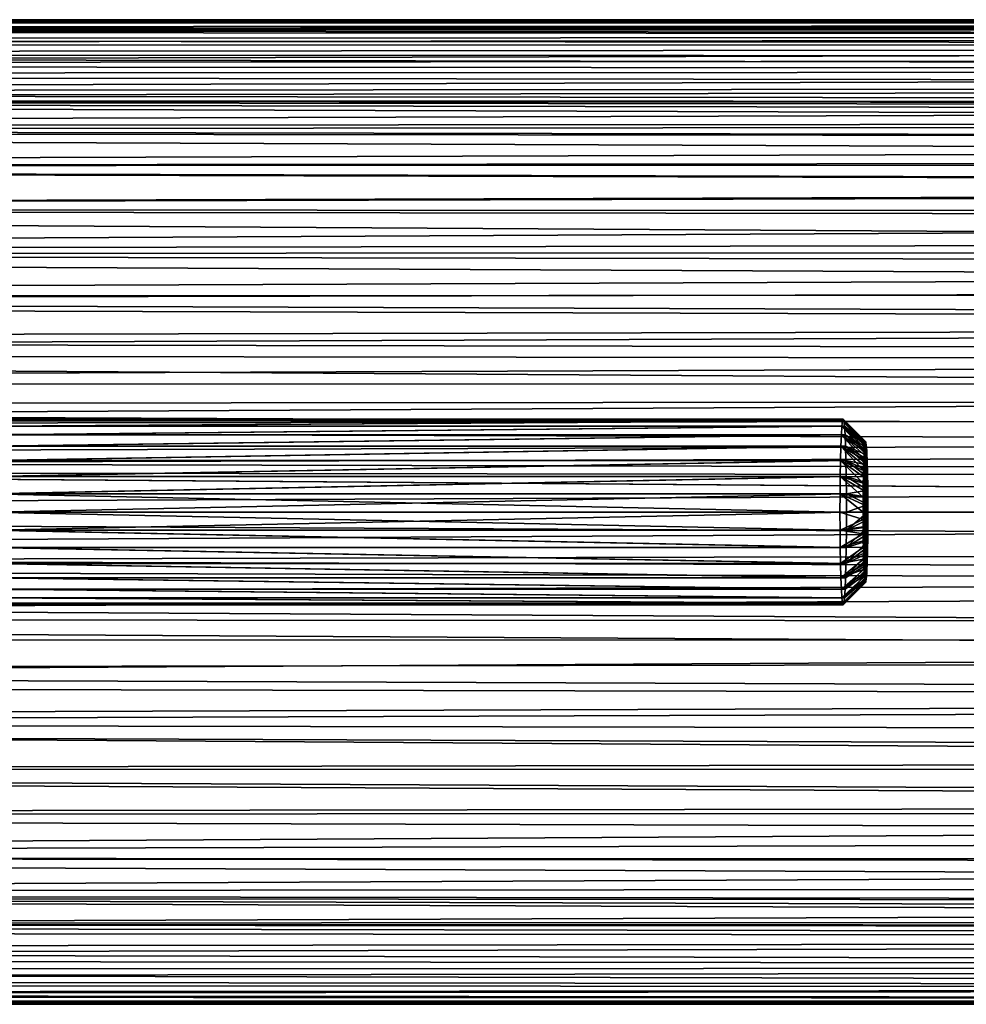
# Model space of a CAD drawing. Header units: metres. Extents: x -28 to 237, y -27 to 27.
# Tile 48 of 51: x 96 to 121, y -13 to 13. Entities that reach past the tile are written whole.
import ezdxf

# ---------------------------------------------------------------- set-up
doc = ezdxf.new("R2010")
doc.units = ezdxf.units.M
doc.layers.add('solid_10151043_XXX', color=7, linetype='CONTINUOUS')

msp = doc.modelspace()

# ---------------------------------------------------------------- linework, layer by layer
at = {"layer": 'solid_10151043_XXX'}
for points in [[(232.930847, 13.25, 227.454529), (16.932039, 13.249757, 148.922806), (232.634628, 13.221666, 228.268356)], [(233.227051, 13.221666, 226.640701), (16.932039, 13.249757, 148.922806), (232.930847, 13.25, 227.454529)], [(233.227051, 13.221666, 226.640701), (16.973486, 13.19662, 147.588165), (16.932039, 13.249757, 148.922806)], [(232.634628, 13.221666, 228.268356), (16.932039, 13.249757, 148.922806), (16.988558, 13.177211, 150.334564)], [(233.522446, 13.136611, 225.829117), (16.973486, 13.19662, 147.588165), (233.227051, 13.221666, 226.640701)], [(233.522446, 13.136611, 225.829117), (17.105206, 13.025434, 146.315292), (16.973486, 13.19662, 147.588165)], [(232.634628, 13.221666, 228.268356), (16.988558, 13.177211, 150.334564), (232.339233, 13.136611, 229.079941)], [(232.339233, 13.136611, 229.079941), (16.988558, 13.177211, 150.334564), (17.152519, 12.963065, 151.836151)], [(233.815109, 12.995305, 225.025009), (17.105206, 13.025434, 146.315292), (233.522446, 13.136611, 225.829117)], [(234.103561, 12.798667, 224.232513), (17.321274, 12.736698, 145.092422), (17.105206, 13.025434, 146.315292)], [(234.103561, 12.798667, 224.232513), (17.105206, 13.025434, 146.315292), (233.815109, 12.995305, 225.025009)], [(232.339233, 13.136611, 229.079941), (17.152519, 12.963065, 151.836151), (232.04657, 12.995305, 229.884064)], [(232.04657, 12.995305, 229.884064), (17.152519, 12.963065, 151.836151), (231.758118, 12.798667, 230.676544)], [(231.758118, 12.798667, 230.676544), (17.152519, 12.963065, 151.836151), (17.432022, 12.584697, 153.431046)], [(234.387482, 12.546865, 223.452423), (17.321274, 12.736698, 145.092422), (234.103561, 12.798667, 224.232513)], [(234.387482, 12.546865, 223.452423), (17.616762, 12.324758, 143.909958), (17.321274, 12.736698, 145.092422)], [(231.758118, 12.798667, 230.676544), (17.432022, 12.584697, 153.431046), (231.474197, 12.546865, 231.456635)], [(231.474197, 12.546865, 231.456635), (17.432022, 12.584697, 153.431046), (17.822699, 12.025034, 155.082977)], [(234.665253, 12.241179, 222.689255), (17.616762, 12.324758, 143.909958), (234.387482, 12.546865, 223.452423)], [(231.474197, 12.546865, 231.456635), (17.822699, 12.025034, 155.082977), (231.196426, 12.241179, 232.219803)], [(234.93512, 11.883665, 221.947815), (17.985971, 11.779424, 142.764664), (17.616762, 12.324758, 143.909958)], [(234.93512, 11.883665, 221.947815), (17.616762, 12.324758, 143.909958), (234.665253, 12.241179, 222.689255)], [(231.196426, 12.241179, 232.219803), (17.822699, 12.025034, 155.082977), (230.926559, 11.883665, 232.961243)], [(230.926559, 11.883665, 232.961243), (17.822699, 12.025034, 155.082977), (18.303705, 11.279377, 156.735397)], [(235.196579, 11.475069, 221.229446), (17.985971, 11.779424, 142.764664), (234.93512, 11.883665, 221.947815)], [(235.196579, 11.475069, 221.229446), (18.418537, 11.090873, 141.663742), (17.985971, 11.779424, 142.764664)], [(230.926559, 11.883665, 232.961243), (18.303705, 11.279377, 156.735397), (230.6651, 11.475069, 233.679611)], [(230.6651, 11.475069, 233.679611), (18.303705, 11.279377, 156.735397), (230.413025, 11.016768, 234.372177)], [(235.448654, 11.016768, 220.53688), (18.418537, 11.090873, 141.663742), (235.196579, 11.475069, 221.229446)], [(230.413025, 11.016768, 234.372177), (18.303705, 11.279377, 156.735397), (18.84193, 10.355272, 158.329163)], [(216.477203, 10.43434, 212.775604), (18.897388, 10.253716, 140.622284), (18.418537, 11.090873, 141.663742)], [(219.482224, 11.000029, 214.698975), (18.418537, 11.090873, 141.663742), (235.448654, 11.016768, 220.53688)], [(217.250244, 10.705436, 213.438766), (216.477203, 10.43434, 212.775604), (18.418537, 11.090873, 141.663742)], [(217.996277, 10.875944, 213.964981), (217.250244, 10.705436, 213.438766), (18.418537, 11.090873, 141.663742)], [(218.734833, 10.969993, 214.379562), (217.996277, 10.875944, 213.964981), (18.418537, 11.090873, 141.663742)], [(219.482224, 11.000029, 214.698975), (218.734833, 10.969993, 214.379562), (18.418537, 11.090873, 141.663742)], [(230.413025, 11.016768, 234.372177), (18.84193, 10.355272, 158.329163), (230.171967, 10.51169, 235.03447)], [(230.171967, 10.51169, 235.03447), (18.84193, 10.355272, 158.329163), (229.942993, 9.962275, 235.663574)], [(229.942993, 9.962275, 235.663574), (18.84193, 10.355272, 158.329163), (19.38554, 9.297894, 159.776215)], [(216.477203, 10.43434, 212.775604), (215.673737, 10.030407, 211.960266), (18.897388, 10.253716, 140.622284)], [(214.865646, 9.468968, 211.016235), (19.398125, 9.271611, 139.661774), (18.897388, 10.253716, 140.622284)], [(215.673737, 10.030407, 211.960266), (214.865646, 9.468968, 211.016235), (18.897388, 10.253716, 140.622284)], [(229.942993, 9.962275, 235.663574), (19.38554, 9.297894, 159.776215), (229.726395, 9.369164, 236.258667)], [(229.726395, 9.369164, 236.258667), (19.38554, 9.297894, 159.776215), (229.523544, 8.735879, 236.81601)], [(229.523544, 8.735879, 236.81601), (19.38554, 9.297894, 159.776215), (19.890285, 8.162506, 161.021103)], [(214.865646, 9.468968, 211.016235), (214.095169, 8.75022, 210.010681), (19.398125, 9.271611, 139.661774)], [(214.095169, 8.75022, 210.010681), (19.891666, 8.159142, 138.804764), (19.398125, 9.271611, 139.661774)], [(214.095169, 8.75022, 210.010681), (213.412323, 7.915062, 209.042297), (19.891666, 8.159142, 138.804764)], [(229.523544, 8.735879, 236.81601), (19.890285, 8.162506, 161.021103), (229.335632, 8.066404, 237.332291)], [(229.335632, 8.066404, 237.332291), (19.890285, 8.162506, 161.021103), (20.332844, 6.987525, 162.055405)], [(212.830795, 7.001031, 208.167404), (20.349266, 6.939554, 138.069382), (19.891666, 8.159142, 138.804764)], [(213.412323, 7.915062, 209.042297), (212.830795, 7.001031, 208.167404), (19.891666, 8.159142, 138.804764)], [(229.335632, 8.066404, 237.332291), (20.332844, 6.987525, 162.055405), (229.162888, 7.361611, 237.806915)], [(229.162888, 7.361611, 237.806915), (20.332844, 6.987525, 162.055405), (229.006134, 6.624598, 238.237564)], [(229.006134, 6.624598, 238.237564), (20.332844, 6.987525, 162.055405), (20.702419, 5.80171, 162.886566)], [(212.830795, 7.001031, 208.167404), (212.349258, 6.036956, 207.411667), (20.349266, 6.939554, 138.069382)], [(212.349258, 6.036956, 207.411667), (20.747801, 5.637265, 137.465668), (20.349266, 6.939554, 138.069382)], [(229.006134, 6.624598, 238.237564), (20.702419, 5.80171, 162.886566), (228.866394, 5.86012, 238.621521)], [(228.866394, 5.86012, 238.621521), (20.702419, 5.80171, 162.886566), (228.74411, 5.071098, 238.957474)], [(212.349258, 6.036956, 207.411667), (211.961868, 5.047096, 206.78511), (20.747801, 5.637265, 137.465668)], [(228.74411, 5.071098, 238.957474), (20.702419, 5.80171, 162.886566), (20.997633, 4.620539, 163.532425)], [(211.961868, 5.047096, 206.78511), (21.070959, 4.273724, 136.997101), (20.747801, 5.637265, 137.465668)], [(228.74411, 5.071098, 238.957474), (20.997633, 4.620539, 163.532425), (228.639557, 4.25895, 239.244736)], [(211.961868, 5.047096, 206.78511), (211.658951, 4.044384, 206.28476), (21.070959, 4.273724, 136.997101)], [(228.639557, 4.25895, 239.244736), (20.997633, 4.620539, 163.532425), (21.221296, 3.450589, 164.01236)], [(211.432358, 3.037124, 205.904785), (21.307911, 2.867566, 136.66391), (21.070959, 4.273724, 136.997101)], [(211.658951, 4.044384, 206.28476), (211.432358, 3.037124, 205.904785), (21.070959, 4.273724, 136.997101)], [(228.639557, 4.25895, 239.244736), (21.221296, 3.450589, 164.01236), (228.553436, 3.428793, 239.481339)], [(228.553436, 3.428793, 239.481339), (21.221296, 3.450589, 164.01236), (21.377474, 2.292068, 164.343201)], [(228.553436, 3.428793, 239.481339), (21.377474, 2.292068, 164.343201), (228.486191, 2.58545, 239.666122)], [(211.432358, 3.037124, 205.904785), (211.275162, 2.029353, 205.638519), (21.307911, 2.867566, 136.66391)], [(211.275162, 2.029353, 205.638519), (21.45179, 1.438999, 136.4655), (21.307911, 2.867566, 136.66391)], [(228.486191, 2.58545, 239.666122), (21.377474, 2.292068, 164.343201), (228.437851, 1.729724, 239.798904)], [(117.830795, 2.451959, 243.843246), (94.828445, 2.309699, 244.177261), (94.844818, 2.451963, 244.64595)], [(117.830795, 2.451959, 243.843246), (117.814423, 2.309684, 243.374527), (94.828445, 2.309699, 244.177261)], [(117.830795, 2.451959, 243.843246), (94.844818, 2.451963, 244.64595), (94.861839, 2.5, 245.133377)], [(117.847816, 2.5, 244.330688), (94.861839, 2.5, 245.133377), (94.87886, 2.451963, 245.620804)], [(117.847816, 2.5, 244.330688), (117.830795, 2.451959, 243.843246), (94.861839, 2.5, 245.133377)], [(117.864838, 2.451959, 244.818146), (117.847816, 2.5, 244.330688), (94.87886, 2.451963, 245.620804)], [(117.864838, 2.451959, 244.818146), (94.87886, 2.451963, 245.620804), (94.895226, 2.309699, 246.089508)], [(117.881203, 2.309684, 245.28685), (117.864838, 2.451959, 244.818146), (94.895226, 2.309699, 246.089508)], [(117.830795, 2.451959, 243.843246), (118.426971, 1.807013, 243.723022), (117.814423, 2.309684, 243.374527)], [(117.847816, 2.5, 244.330688), (118.440529, 1.889585, 244.111298), (117.830795, 2.451959, 243.843246)], [(117.830795, 2.451959, 243.843246), (118.440529, 1.889585, 244.111298), (118.43367, 1.858465, 243.914932)], [(117.830795, 2.451959, 243.843246), (118.43367, 1.858465, 243.914932), (118.426971, 1.807013, 243.723022)], [(117.847816, 2.5, 244.330688), (118.447464, 1.89999, 244.309753), (118.440529, 1.889585, 244.111298)], [(117.864838, 2.451959, 244.818146), (118.447464, 1.89999, 244.309753), (117.847816, 2.5, 244.330688)], [(117.864838, 2.451959, 244.818146), (118.46125, 1.858465, 244.704575), (118.454391, 1.889585, 244.508209)], [(117.881203, 2.309684, 245.28685), (118.46125, 1.858465, 244.704575), (117.864838, 2.451959, 244.818146)], [(117.864838, 2.451959, 244.818146), (118.454391, 1.889585, 244.508209), (118.447464, 1.89999, 244.309753)], [(228.437851, 1.729724, 239.798904), (21.377474, 2.292068, 164.343201), (21.469547, 1.143909, 164.536636)], [(117.814423, 2.309684, 243.374527), (94.813362, 2.078674, 243.7453), (94.828445, 2.309699, 244.177261)], [(117.814423, 2.309684, 243.374527), (117.799339, 2.078645, 242.942566), (94.813362, 2.078674, 243.7453)], [(117.881203, 2.309684, 245.28685), (94.895226, 2.309699, 246.089508), (94.910309, 2.078674, 246.521454)], [(117.896286, 2.078645, 245.718811), (117.881203, 2.309684, 245.28685), (94.910309, 2.078674, 246.521454)], [(117.814423, 2.309684, 243.374527), (118.414307, 1.645459, 243.360367), (117.799339, 2.078645, 242.942566)], [(117.814423, 2.309684, 243.374527), (118.426971, 1.807013, 243.723022), (118.420486, 1.735708, 243.537384)], [(117.814423, 2.309684, 243.374527), (118.420486, 1.735708, 243.537384), (118.414307, 1.645459, 243.360367)], [(117.881203, 2.309684, 245.28685), (118.474434, 1.735708, 245.082123), (118.467949, 1.807013, 244.896484)], [(117.896286, 2.078645, 245.718811), (118.474434, 1.735708, 245.082123), (117.881203, 2.309684, 245.28685)], [(117.881203, 2.309684, 245.28685), (118.467949, 1.807013, 244.896484), (118.46125, 1.858465, 244.704575)], [(211.275162, 2.029353, 205.638519), (211.182083, 1.016616, 205.479843), (21.45179, 1.438999, 136.4655)], [(117.799339, 2.078645, 242.942566), (94.80014, 1.767767, 243.366699), (94.813362, 2.078674, 243.7453)], [(117.799339, 2.078645, 242.942566), (117.786118, 1.767723, 242.563965), (94.80014, 1.767767, 243.366699)], [(117.896286, 2.078645, 245.718811), (94.910309, 2.078674, 246.521454), (94.923531, 1.767767, 246.90007)], [(117.909508, 1.767723, 246.097427), (117.896286, 2.078645, 245.718811), (94.923531, 1.767767, 246.90007)], [(117.799339, 2.078645, 242.942566), (118.403091, 1.411974, 243.0392), (117.786118, 1.767723, 242.563965)], [(117.799339, 2.078645, 242.942566), (118.414307, 1.645459, 243.360367), (118.408485, 1.537103, 243.193619)], [(117.799339, 2.078645, 242.942566), (118.408485, 1.537103, 243.193619), (118.403091, 1.411974, 243.0392)], [(117.896286, 2.078645, 245.718811), (118.486435, 1.537103, 245.425888), (118.480614, 1.645459, 245.25914)], [(117.909508, 1.767723, 246.097427), (118.486435, 1.537103, 245.425888), (117.896286, 2.078645, 245.718811)], [(117.896286, 2.078645, 245.718811), (118.480614, 1.645459, 245.25914), (118.474434, 1.735708, 245.082123)], [(118.43367, 1.858465, 243.914932), (118.43367, -1.858465, 243.914932), (118.426971, -1.807013, 243.723022)], [(118.426971, 1.807013, 243.723022), (118.43367, 1.858465, 243.914932), (118.426971, -1.807013, 243.723022)], [(118.440529, 1.889585, 244.111298), (118.440529, -1.889585, 244.111298), (118.43367, -1.858465, 243.914932)], [(118.43367, 1.858465, 243.914932), (118.440529, 1.889585, 244.111298), (118.43367, -1.858465, 243.914932)], [(118.447464, 1.89999, 244.309753), (118.447464, -1.89999, 244.309753), (118.440529, -1.889585, 244.111298)], [(118.440529, 1.889585, 244.111298), (118.447464, 1.89999, 244.309753), (118.440529, -1.889585, 244.111298)], [(118.447464, 1.89999, 244.309753), (118.454391, 1.889585, 244.508209), (118.447464, -1.89999, 244.309753)], [(118.454391, 1.889585, 244.508209), (118.454391, -1.889585, 244.508209), (118.447464, -1.89999, 244.309753)], [(118.454391, 1.889585, 244.508209), (118.46125, 1.858465, 244.704575), (118.454391, -1.889585, 244.508209)], [(118.46125, 1.858465, 244.704575), (118.46125, -1.858465, 244.704575), (118.454391, -1.889585, 244.508209)], [(118.46125, 1.858465, 244.704575), (118.467949, 1.807013, 244.896484), (118.46125, -1.858465, 244.704575)], [(228.437851, 1.729724, 239.798904), (21.469547, 1.143909, 164.536636), (228.408768, 0.866053, 239.87883)], [(117.786118, 1.767723, 242.563965), (94.789291, 1.388926, 243.055969), (94.80014, 1.767767, 243.366699)], [(117.786118, 1.767723, 242.563965), (117.775269, 1.388874, 242.25325), (94.789291, 1.388926, 243.055969)], [(117.909508, 1.767723, 246.097427), (94.923531, 1.767767, 246.90007), (94.93438, 1.388926, 247.210785)], [(117.920357, 1.388874, 246.408142), (117.909508, 1.767723, 246.097427), (94.93438, 1.388926, 247.210785)], [(117.786118, 1.767723, 242.563965), (118.393814, 1.116767, 242.773544), (117.775269, 1.388874, 242.25325)], [(117.786118, 1.767723, 242.563965), (118.403091, 1.411974, 243.0392), (118.398186, 1.271353, 242.898651)], [(117.786118, 1.767723, 242.563965), (118.398186, 1.271353, 242.898651), (118.393814, 1.116767, 242.773544)], [(117.909508, 1.767723, 246.097427), (118.496735, 1.271353, 245.720856), (118.491829, 1.411974, 245.580307)], [(117.920357, 1.388874, 246.408142), (118.496735, 1.271353, 245.720856), (117.909508, 1.767723, 246.097427)], [(117.909508, 1.767723, 246.097427), (118.491829, 1.411974, 245.580307), (118.486435, 1.537103, 245.425888)], [(118.414307, 1.645459, 243.360367), (118.414307, -1.645459, 243.360367), (118.408485, -1.537103, 243.193619)], [(118.408485, 1.537103, 243.193619), (118.414307, 1.645459, 243.360367), (118.408485, -1.537103, 243.193619)], [(118.420486, 1.735708, 243.537384), (118.420486, -1.735708, 243.537384), (118.414307, -1.645459, 243.360367)], [(118.414307, 1.645459, 243.360367), (118.420486, 1.735708, 243.537384), (118.414307, -1.645459, 243.360367)], [(118.426971, 1.807013, 243.723022), (118.426971, -1.807013, 243.723022), (118.420486, -1.735708, 243.537384)], [(118.420486, 1.735708, 243.537384), (118.426971, 1.807013, 243.723022), (118.420486, -1.735708, 243.537384)], [(118.467949, 1.807013, 244.896484), (118.467949, -1.807013, 244.896484), (118.46125, -1.858465, 244.704575)], [(118.467949, 1.807013, 244.896484), (118.474434, 1.735708, 245.082123), (118.467949, -1.807013, 244.896484)], [(118.474434, 1.735708, 245.082123), (118.474434, -1.735708, 245.082123), (118.467949, -1.807013, 244.896484)], [(118.474434, 1.735708, 245.082123), (118.480614, 1.645459, 245.25914), (118.474434, -1.735708, 245.082123)], [(118.480614, 1.645459, 245.25914), (118.480614, -1.645459, 245.25914), (118.474434, -1.735708, 245.082123)], [(118.480614, 1.645459, 245.25914), (118.486435, 1.537103, 245.425888), (118.480614, -1.645459, 245.25914)], [(210.963272, 0, 205.358643), (21.5, 0, 136.399643), (21.45179, 1.438999, 136.4655)], [(211.151215, 0, 205.427048), (210.963272, 0, 205.358643), (21.45179, 1.438999, 136.4655)], [(211.182083, 1.016616, 205.479843), (211.151215, 0, 205.427048), (21.45179, 1.438999, 136.4655)], [(117.775269, 1.388874, 242.25325), (94.781227, 0.956709, 242.825089), (94.789291, 1.388926, 243.055969)], [(117.775269, 1.388874, 242.25325), (117.767204, 0.956659, 242.022385), (94.781227, 0.956709, 242.825089)], [(117.920357, 1.388874, 246.408142), (94.93438, 1.388926, 247.210785), (94.942444, 0.956709, 247.441681)], [(117.928421, 0.956659, 246.639008), (117.920357, 1.388874, 246.408142), (94.942444, 0.956709, 247.441681)], [(117.775269, 1.388874, 242.25325), (118.386887, 0.772754, 242.575058), (117.767204, 0.956659, 242.022385)], [(117.775269, 1.388874, 242.25325), (118.393814, 1.116767, 242.773544), (118.390038, 0.950035, 242.665344)], [(117.775269, 1.388874, 242.25325), (118.390038, 0.950035, 242.665344), (118.386887, 0.772754, 242.575058)], [(117.920357, 1.388874, 246.408142), (118.504883, 0.950035, 245.954163), (118.501106, 1.116767, 245.845963)], [(117.928421, 0.956659, 246.639008), (118.504883, 0.950035, 245.954163), (117.920357, 1.388874, 246.408142)], [(117.920357, 1.388874, 246.408142), (118.501106, 1.116767, 245.845963), (118.496735, 1.271353, 245.720856)], [(118.403091, 1.411974, 243.0392), (118.403091, -1.411974, 243.0392), (118.398186, -1.271353, 242.898651)], [(118.398186, 1.271353, 242.898651), (118.403091, 1.411974, 243.0392), (118.398186, -1.271353, 242.898651)], [(118.408485, 1.537103, 243.193619), (118.408485, -1.537103, 243.193619), (118.403091, -1.411974, 243.0392)], [(118.403091, 1.411974, 243.0392), (118.408485, 1.537103, 243.193619), (118.403091, -1.411974, 243.0392)], [(118.486435, 1.537103, 245.425888), (118.486435, -1.537103, 245.425888), (118.480614, -1.645459, 245.25914)], [(118.486435, 1.537103, 245.425888), (118.491829, 1.411974, 245.580307), (118.486435, -1.537103, 245.425888)], [(118.491829, 1.411974, 245.580307), (118.491829, -1.411974, 245.580307), (118.486435, -1.537103, 245.425888)], [(118.491829, 1.411974, 245.580307), (118.496735, 1.271353, 245.720856), (118.491829, -1.411974, 245.580307)], [(228.408768, 0.866053, 239.87883), (21.469547, 1.143909, 164.536636), (21.5, 0, 164.600357)], [(118.393814, 1.116767, 242.773544), (118.393814, -1.116767, 242.773544), (118.390038, -0.950035, 242.665344)], [(118.390038, 0.950035, 242.665344), (118.393814, 1.116767, 242.773544), (118.390038, -0.950035, 242.665344)], [(118.398186, 1.271353, 242.898651), (118.398186, -1.271353, 242.898651), (118.393814, -1.116767, 242.773544)], [(118.393814, 1.116767, 242.773544), (118.398186, 1.271353, 242.898651), (118.393814, -1.116767, 242.773544)], [(118.496735, 1.271353, 245.720856), (118.496735, -1.271353, 245.720856), (118.491829, -1.411974, 245.580307)], [(118.496735, 1.271353, 245.720856), (118.501106, 1.116767, 245.845963), (118.496735, -1.271353, 245.720856)], [(118.501106, 1.116767, 245.845963), (118.501106, -1.116767, 245.845963), (118.496735, -1.271353, 245.720856)], [(118.501106, 1.116767, 245.845963), (118.504883, 0.950035, 245.954163), (118.501106, -1.116767, 245.845963)], [(228.408768, 0.866053, 239.87883), (21.5, 0, 164.600357), (228.399078, 0, 239.905457)], [(117.767204, 0.956659, 242.022385), (94.776268, 0.487726, 242.682907), (94.781227, 0.956709, 242.825089)], [(117.767204, 0.956659, 242.022385), (117.762238, 0.487693, 241.880219), (94.776268, 0.487726, 242.682907)], [(117.928421, 0.956659, 246.639008), (94.942444, 0.956709, 247.441681), (94.947411, 0.487726, 247.583847)], [(117.933388, 0.487693, 246.781174), (117.928421, 0.956659, 246.639008), (94.947411, 0.487726, 247.583847)], [(117.767204, 0.956659, 242.022385), (118.382599, 0.394989, 242.452408), (117.762238, 0.487693, 241.880219)], [(117.767204, 0.956659, 242.022385), (118.386887, 0.772754, 242.575058), (118.384399, 0.58717, 242.503876)], [(117.767204, 0.956659, 242.022385), (118.384399, 0.58717, 242.503876), (118.382599, 0.394989, 242.452408)], [(117.928421, 0.956659, 246.639008), (118.510521, 0.58717, 246.115631), (118.508041, 0.772754, 246.044449)], [(117.933388, 0.487693, 246.781174), (118.510521, 0.58717, 246.115631), (117.928421, 0.956659, 246.639008)], [(117.928421, 0.956659, 246.639008), (118.508041, 0.772754, 246.044449), (118.504883, 0.950035, 245.954163)], [(118.390038, 0.950035, 242.665344), (118.390038, -0.950035, 242.665344), (118.386887, -0.772754, 242.575058)], [(118.386887, 0.772754, 242.575058), (118.390038, 0.950035, 242.665344), (118.386887, -0.772754, 242.575058)], [(118.504883, 0.950035, 245.954163), (118.504883, -0.950035, 245.954163), (118.501106, -1.116767, 245.845963)], [(118.504883, 0.950035, 245.954163), (118.508041, 0.772754, 246.044449), (118.504883, -0.950035, 245.954163)], [(117.933388, 0.487693, 246.781174), (118.512321, 0.394989, 246.167099), (118.510521, 0.58717, 246.115631)], [(118.384399, 0.58717, 242.503876), (118.384399, -0.58717, 242.503876), (118.382599, -0.394989, 242.452408)], [(118.382599, 0.394989, 242.452408), (118.384399, 0.58717, 242.503876), (118.382599, -0.394989, 242.452408)], [(118.386887, 0.772754, 242.575058), (118.386887, -0.772754, 242.575058), (118.384399, -0.58717, 242.503876)], [(118.384399, 0.58717, 242.503876), (118.386887, 0.772754, 242.575058), (118.384399, -0.58717, 242.503876)], [(118.508041, 0.772754, 246.044449), (118.508041, -0.772754, 246.044449), (118.504883, -0.950035, 245.954163)], [(118.508041, 0.772754, 246.044449), (118.510521, 0.58717, 246.115631), (118.508041, -0.772754, 246.044449)], [(118.510521, 0.58717, 246.115631), (118.510521, -0.58717, 246.115631), (118.508041, -0.772754, 246.044449)], [(118.510521, 0.58717, 246.115631), (118.512321, 0.394989, 246.167099), (118.510521, -0.58717, 246.115631)], [(117.760574, 0, 241.832214), (94.77459, 0, 242.634903), (94.776268, 0.487726, 242.682907)], [(117.762238, 0.487693, 241.880219), (117.760574, 0, 241.832214), (94.776268, 0.487726, 242.682907)], [(117.933388, 0.487693, 246.781174), (94.947411, 0.487726, 247.583847), (94.949089, 0, 247.631851)], [(117.933388, 0.487693, 246.781174), (94.949089, 0, 247.631851), (117.935074, 0, 246.829178)], [(117.762238, 0.487693, 241.880219), (118.381149, 0, 242.410904), (117.760574, 0, 241.832214)], [(117.762238, 0.487693, 241.880219), (118.381516, 0.198619, 242.421326), (118.381149, 0, 242.410904)], [(117.762238, 0.487693, 241.880219), (118.382599, 0.394989, 242.452408), (118.381516, 0.198619, 242.421326)], [(117.933388, 0.487693, 246.781174), (118.513405, 0.198619, 246.198181), (118.512321, 0.394989, 246.167099)], [(117.933388, 0.487693, 246.781174), (117.935074, 0, 246.829178), (118.513405, 0.198619, 246.198181)], [(118.382599, 0.394989, 242.452408), (118.382599, -0.394989, 242.452408), (118.381516, -0.198619, 242.421326)], [(118.381516, 0.198619, 242.421326), (118.382599, 0.394989, 242.452408), (118.381516, -0.198619, 242.421326)], [(118.512321, 0.394989, 246.167099), (118.512321, -0.394989, 246.167099), (118.510521, -0.58717, 246.115631)], [(118.512321, 0.394989, 246.167099), (118.513405, 0.198619, 246.198181), (118.512321, -0.394989, 246.167099)], [(210.990356, -0.981936, 205.407272), (21.451864, -1.437881, 136.465393), (21.5, 0, 136.399643)], [(228.399078, 0, 239.905457), (21.5, 0, 164.600357), (21.469584, -1.143242, 164.536713)], [(210.963272, 0, 205.358643), (210.990356, -0.981936, 205.407272), (21.5, 0, 136.399643)], [(117.762238, -0.487693, 241.880219), (94.77459, 0, 242.634903), (117.760574, 0, 241.832214)], [(117.762238, -0.487693, 241.880219), (94.776268, -0.487726, 242.682907), (94.77459, 0, 242.634903)], [(94.947411, -0.487726, 247.583847), (117.935074, 0, 246.829178), (94.949089, 0, 247.631851)], [(117.933388, -0.487693, 246.781174), (117.935074, 0, 246.829178), (94.947411, -0.487726, 247.583847)], [(117.760574, 0, 241.832214), (118.381149, 0, 242.410904), (118.381516, -0.198619, 242.421326)], [(117.762238, -0.487693, 241.880219), (117.760574, 0, 241.832214), (118.381516, -0.198619, 242.421326)], [(117.933388, -0.487693, 246.781174), (118.513405, -0.198619, 246.198181), (118.513771, 0, 246.208603)], [(117.933388, -0.487693, 246.781174), (118.513771, 0, 246.208603), (117.935074, 0, 246.829178)], [(117.935074, 0, 246.829178), (118.513771, 0, 246.208603), (118.513405, 0.198619, 246.198181)], [(118.381516, 0.198619, 242.421326), (118.381516, -0.198619, 242.421326), (118.381149, 0, 242.410904)], [(118.513405, 0.198619, 246.198181), (118.513405, -0.198619, 246.198181), (118.512321, -0.394989, 246.167099)], [(118.513405, 0.198619, 246.198181), (118.513771, 0, 246.208603), (118.513405, -0.198619, 246.198181)], [(228.399078, 0, 239.905457), (21.469584, -1.143242, 164.536713), (228.437851, -1.729724, 239.798904)], [(117.762238, -0.487693, 241.880219), (118.381516, -0.198619, 242.421326), (118.382599, -0.394989, 242.452408)], [(117.933388, -0.487693, 246.781174), (118.512321, -0.394989, 246.167099), (118.513405, -0.198619, 246.198181)], [(117.762238, -0.487693, 241.880219), (117.767204, -0.956659, 242.022385), (94.776268, -0.487726, 242.682907)], [(117.767204, -0.956659, 242.022385), (94.781227, -0.956709, 242.825089), (94.776268, -0.487726, 242.682907)], [(117.928421, -0.956659, 246.639008), (94.947411, -0.487726, 247.583847), (94.942444, -0.956709, 247.441681)], [(117.928421, -0.956659, 246.639008), (117.933388, -0.487693, 246.781174), (94.947411, -0.487726, 247.583847)], [(117.762238, -0.487693, 241.880219), (118.382599, -0.394989, 242.452408), (118.384399, -0.58717, 242.503876)], [(117.762238, -0.487693, 241.880219), (118.384399, -0.58717, 242.503876), (117.767204, -0.956659, 242.022385)], [(117.928421, -0.956659, 246.639008), (118.510521, -0.58717, 246.115631), (118.512321, -0.394989, 246.167099)], [(117.928421, -0.956659, 246.639008), (118.512321, -0.394989, 246.167099), (117.933388, -0.487693, 246.781174)], [(117.767204, -0.956659, 242.022385), (118.384399, -0.58717, 242.503876), (118.386887, -0.772754, 242.575058)], [(117.767204, -0.956659, 242.022385), (118.386887, -0.772754, 242.575058), (118.390038, -0.950035, 242.665344)], [(117.920357, -1.388874, 246.408142), (118.504883, -0.950035, 245.954163), (118.508041, -0.772754, 246.044449)], [(117.920357, -1.388874, 246.408142), (118.508041, -0.772754, 246.044449), (117.928421, -0.956659, 246.639008)], [(117.928421, -0.956659, 246.639008), (118.508041, -0.772754, 246.044449), (118.510521, -0.58717, 246.115631)], [(210.990356, -0.981936, 205.407272), (211.077454, -1.975046, 205.557724), (21.451864, -1.437881, 136.465393)], [(117.767204, -0.956659, 242.022385), (117.775269, -1.388874, 242.25325), (94.781227, -0.956709, 242.825089)], [(117.775269, -1.388874, 242.25325), (94.789291, -1.388926, 243.055969), (94.781227, -0.956709, 242.825089)], [(117.920357, -1.388874, 246.408142), (94.942444, -0.956709, 247.441681), (94.93438, -1.388926, 247.210785)], [(117.920357, -1.388874, 246.408142), (117.928421, -0.956659, 246.639008), (94.942444, -0.956709, 247.441681)], [(117.767204, -0.956659, 242.022385), (118.390038, -0.950035, 242.665344), (117.775269, -1.388874, 242.25325)], [(117.775269, -1.388874, 242.25325), (118.390038, -0.950035, 242.665344), (118.393814, -1.116767, 242.773544)], [(117.920357, -1.388874, 246.408142), (118.501106, -1.116767, 245.845963), (118.504883, -0.950035, 245.954163)], [(228.437851, -1.729724, 239.798904), (21.469584, -1.143242, 164.536713), (21.377611, -2.290801, 164.343491)], [(117.775269, -1.388874, 242.25325), (118.393814, -1.116767, 242.773544), (118.398186, -1.271353, 242.898651)], [(117.775269, -1.388874, 242.25325), (118.398186, -1.271353, 242.898651), (117.786118, -1.767723, 242.563965)], [(117.786118, -1.767723, 242.563965), (118.398186, -1.271353, 242.898651), (118.403091, -1.411974, 243.0392)], [(117.909508, -1.767723, 246.097427), (118.496735, -1.271353, 245.720856), (118.501106, -1.116767, 245.845963)], [(117.909508, -1.767723, 246.097427), (118.501106, -1.116767, 245.845963), (117.920357, -1.388874, 246.408142)], [(117.909508, -1.767723, 246.097427), (118.491829, -1.411974, 245.580307), (118.496735, -1.271353, 245.720856)], [(211.077454, -1.975046, 205.557724), (21.308378, -2.864086, 136.663254), (21.451864, -1.437881, 136.465393)], [(117.775269, -1.388874, 242.25325), (117.786118, -1.767723, 242.563965), (94.789291, -1.388926, 243.055969)], [(117.786118, -1.767723, 242.563965), (94.80014, -1.767767, 243.366699), (94.789291, -1.388926, 243.055969)], [(117.909508, -1.767723, 246.097427), (94.93438, -1.388926, 247.210785), (94.923531, -1.767767, 246.90007)], [(117.909508, -1.767723, 246.097427), (117.920357, -1.388874, 246.408142), (94.93438, -1.388926, 247.210785)], [(117.786118, -1.767723, 242.563965), (118.403091, -1.411974, 243.0392), (118.408485, -1.537103, 243.193619)], [(117.786118, -1.767723, 242.563965), (118.408485, -1.537103, 243.193619), (117.799339, -2.078645, 242.942566)], [(117.799339, -2.078645, 242.942566), (118.408485, -1.537103, 243.193619), (118.414307, -1.645459, 243.360367)], [(117.896286, -2.078645, 245.718811), (118.486435, -1.537103, 245.425888), (118.491829, -1.411974, 245.580307)], [(117.896286, -2.078645, 245.718811), (118.491829, -1.411974, 245.580307), (117.909508, -1.767723, 246.097427)], [(117.896286, -2.078645, 245.718811), (118.480614, -1.645459, 245.25914), (118.486435, -1.537103, 245.425888)], [(228.437851, -1.729724, 239.798904), (21.377611, -2.290801, 164.343491), (228.553436, -3.428793, 239.481339)], [(117.786118, -1.767723, 242.563965), (117.799339, -2.078645, 242.942566), (94.80014, -1.767767, 243.366699)], [(117.799339, -2.078645, 242.942566), (94.813362, -2.078674, 243.7453), (94.80014, -1.767767, 243.366699)], [(117.896286, -2.078645, 245.718811), (94.923531, -1.767767, 246.90007), (94.910309, -2.078674, 246.521454)], [(117.896286, -2.078645, 245.718811), (117.909508, -1.767723, 246.097427), (94.923531, -1.767767, 246.90007)], [(117.799339, -2.078645, 242.942566), (118.414307, -1.645459, 243.360367), (118.420486, -1.735708, 243.537384)], [(117.799339, -2.078645, 242.942566), (118.420486, -1.735708, 243.537384), (117.814423, -2.309684, 243.374527)], [(117.814423, -2.309684, 243.374527), (118.420486, -1.735708, 243.537384), (118.426971, -1.807013, 243.723022)], [(117.814423, -2.309684, 243.374527), (118.426971, -1.807013, 243.723022), (118.43367, -1.858465, 243.914932)], [(117.864838, -2.451959, 244.818146), (118.46125, -1.858465, 244.704575), (118.467949, -1.807013, 244.896484)], [(117.864838, -2.451959, 244.818146), (118.467949, -1.807013, 244.896484), (117.881203, -2.309684, 245.28685)], [(117.881203, -2.309684, 245.28685), (118.474434, -1.735708, 245.082123), (118.480614, -1.645459, 245.25914)], [(117.881203, -2.309684, 245.28685), (118.480614, -1.645459, 245.25914), (117.896286, -2.078645, 245.718811)], [(117.881203, -2.309684, 245.28685), (118.467949, -1.807013, 244.896484), (118.474434, -1.735708, 245.082123)], [(211.077454, -1.975046, 205.557724), (211.226196, -2.975854, 205.81456), (21.308378, -2.864086, 136.663254)], [(117.799339, -2.078645, 242.942566), (117.814423, -2.309684, 243.374527), (94.813362, -2.078674, 243.7453)], [(117.814423, -2.309684, 243.374527), (94.828445, -2.309699, 244.177261), (94.813362, -2.078674, 243.7453)], [(117.881203, -2.309684, 245.28685), (94.910309, -2.078674, 246.521454), (94.895226, -2.309699, 246.089508)], [(117.881203, -2.309684, 245.28685), (117.896286, -2.078645, 245.718811), (94.910309, -2.078674, 246.521454)], [(117.814423, -2.309684, 243.374527), (118.43367, -1.858465, 243.914932), (117.830795, -2.451959, 243.843246)], [(117.830795, -2.451959, 243.843246), (118.43367, -1.858465, 243.914932), (118.440529, -1.889585, 244.111298)], [(117.830795, -2.451959, 243.843246), (118.440529, -1.889585, 244.111298), (118.447464, -1.89999, 244.309753)], [(117.830795, -2.451959, 243.843246), (118.447464, -1.89999, 244.309753), (117.847816, -2.5, 244.330688)], [(117.847816, -2.5, 244.330688), (118.447464, -1.89999, 244.309753), (118.454391, -1.889585, 244.508209)], [(117.847816, -2.5, 244.330688), (118.454391, -1.889585, 244.508209), (117.864838, -2.451959, 244.818146)], [(117.864838, -2.451959, 244.818146), (118.454391, -1.889585, 244.508209), (118.46125, -1.858465, 244.704575)], [(228.553436, -3.428793, 239.481339), (21.377611, -2.290801, 164.343491), (21.221577, -3.448869, 164.012955)], [(117.814423, -2.309684, 243.374527), (117.830795, -2.451959, 243.843246), (94.828445, -2.309699, 244.177261)], [(117.830795, -2.451959, 243.843246), (94.844818, -2.451963, 244.64595), (94.828445, -2.309699, 244.177261)], [(117.864838, -2.451959, 244.818146), (94.895226, -2.309699, 246.089508), (94.87886, -2.451963, 245.620804)], [(117.864838, -2.451959, 244.818146), (117.881203, -2.309684, 245.28685), (94.895226, -2.309699, 246.089508)], [(117.830795, -2.451959, 243.843246), (117.847816, -2.5, 244.330688), (94.844818, -2.451963, 244.64595)], [(117.847816, -2.5, 244.330688), (94.861839, -2.5, 245.133377), (94.844818, -2.451963, 244.64595)], [(117.864838, -2.451959, 244.818146), (94.87886, -2.451963, 245.620804), (94.861839, -2.5, 245.133377)], [(117.847816, -2.5, 244.330688), (117.864838, -2.451959, 244.818146), (94.861839, -2.5, 245.133377)], [(211.440643, -3.978379, 206.182983), (21.07259, -4.265668, 136.994781), (21.308378, -2.864086, 136.663254)], [(211.226196, -2.975854, 205.81456), (211.440643, -3.978379, 206.182983), (21.308378, -2.864086, 136.663254)], [(228.553436, -3.428793, 239.481339), (21.221577, -3.448869, 164.012955), (20.998045, -4.61867, 163.53331)], [(228.553436, -3.428793, 239.481339), (20.998045, -4.61867, 163.53331), (228.74411, -5.071098, 238.957474)], [(211.440643, -3.978379, 206.182983), (211.72673, -4.974576, 206.667999), (21.07259, -4.265668, 136.994781)], [(211.72673, -4.974576, 206.667999), (20.75042, -5.627616, 137.461807), (21.07259, -4.265668, 136.994781)], [(228.74411, -5.071098, 238.957474), (20.998045, -4.61867, 163.53331), (20.702888, -5.800033, 162.887619)], [(211.72673, -4.974576, 206.667999), (212.09259, -5.959549, 207.276428), (20.75042, -5.627616, 137.461807)], [(228.74411, -5.071098, 238.957474), (20.702888, -5.800033, 162.887619), (229.006134, -6.624598, 238.237564)], [(229.006134, -6.624598, 238.237564), (20.702888, -5.800033, 162.887619), (20.333387, -6.985939, 162.056656)], [(212.548035, -6.925097, 208.014572), (20.352432, -6.93026, 138.064453), (20.75042, -5.627616, 137.461807)], [(212.09259, -5.959549, 207.276428), (212.548035, -6.925097, 208.014572), (20.75042, -5.627616, 137.461807)], [(229.006134, -6.624598, 238.237564), (20.333387, -6.985939, 162.056656), (229.335632, -8.066404, 237.332291)], [(229.335632, -8.066404, 237.332291), (20.333387, -6.985939, 162.056656), (19.890926, -8.160944, 161.022644)], [(213.101517, -7.852338, 208.879761), (19.895124, -8.150708, 138.799011), (20.352432, -6.93026, 138.064453)], [(212.548035, -6.925097, 208.014572), (213.101517, -7.852338, 208.879761), (20.352432, -6.93026, 138.064453)], [(213.101517, -7.852338, 208.879761), (213.756363, -8.711921, 209.851654), (19.895124, -8.150708, 138.799011)], [(229.335632, -8.066404, 237.332291), (19.890926, -8.160944, 161.022644), (19.386112, -9.296701, 159.777679)], [(229.335632, -8.066404, 237.332291), (19.386112, -9.296701, 159.777679), (229.726395, -9.369164, 236.258667)], [(213.756363, -8.711921, 209.851654), (19.401958, -9.263585, 139.654831), (19.895124, -8.150708, 138.799011)], [(213.756363, -8.711921, 209.851654), (214.502472, -9.466751, 210.881638), (19.401958, -9.263585, 139.654831)], [(215.305008, -10.076879, 211.883667), (18.900745, -10.247527, 140.615463), (19.401958, -9.263585, 139.654831)], [(214.502472, -9.466751, 210.881638), (215.305008, -10.076879, 211.883667), (19.401958, -9.263585, 139.654831)], [(229.726395, -9.369164, 236.258667), (19.386112, -9.296701, 159.777679), (18.84223, -10.354728, 158.330017)], [(229.726395, -9.369164, 236.258667), (18.84223, -10.354728, 158.330017), (230.171967, -10.51169, 235.03447)], [(217.618103, -11.025488, 214.060989), (18.421398, -11.086122, 141.657028), (18.900745, -10.247527, 140.615463)], [(215.305008, -10.076879, 211.883667), (216.11142, -10.525599, 212.768005), (18.900745, -10.247527, 140.615463)], [(216.886261, -10.830766, 213.49231), (217.618103, -11.025488, 214.060989), (18.900745, -10.247527, 140.615463)], [(216.11142, -10.525599, 212.768005), (216.886261, -10.830766, 213.49231), (18.900745, -10.247527, 140.615463)], [(230.171967, -10.51169, 235.03447), (18.84223, -10.354728, 158.330017), (18.303673, -11.279431, 156.735245)], [(230.171967, -10.51169, 235.03447), (18.303673, -11.279431, 156.735245), (230.6651, -11.475069, 233.679611)], [(235.196579, -11.475069, 221.229446), (17.988163, -11.776078, 142.75856), (18.421398, -11.086122, 141.657028)], [(217.618103, -11.025488, 214.060989), (218.324738, -11.140018, 214.504211), (18.421398, -11.086122, 141.657028)], [(219.023743, -11.193456, 214.847672), (235.196579, -11.475069, 221.229446), (18.421398, -11.086122, 141.657028)], [(218.324738, -11.140018, 214.504211), (219.023743, -11.193456, 214.847672), (18.421398, -11.086122, 141.657028)], [(230.6651, -11.475069, 233.679611), (18.303673, -11.279431, 156.735245), (17.8204, -12.028439, 155.07431)], [(230.6651, -11.475069, 233.679611), (17.8204, -12.028439, 155.07431), (231.196426, -12.241179, 232.219803)], [(234.665253, -12.241179, 222.689255), (17.988163, -11.776078, 142.75856), (235.196579, -11.475069, 221.229446)], [(234.665253, -12.241179, 222.689255), (17.618784, -12.321868, 143.902908), (17.988163, -11.776078, 142.75856)], [(231.196426, -12.241179, 232.219803), (17.8204, -12.028439, 155.07431), (17.428846, -12.589094, 153.415619)], [(234.103561, -12.798667, 224.232513), (17.322863, -12.734537, 145.084961), (17.618784, -12.321868, 143.902908)], [(231.196426, -12.241179, 232.219803), (17.428846, -12.589094, 153.415619), (231.758118, -12.798667, 230.676544)], [(234.103561, -12.798667, 224.232513), (17.618784, -12.321868, 143.902908), (234.665253, -12.241179, 222.689255)], [(231.758118, -12.798667, 230.676544), (17.428846, -12.589094, 153.415619), (17.150719, -12.965449, 151.823456)], [(232.339233, -13.136611, 229.079941), (17.150719, -12.965449, 151.823456), (16.98773, -13.17828, 150.323303)], [(234.103561, -12.798667, 224.232513), (17.106358, -13.02392, 146.307159), (17.322863, -12.734537, 145.084961)], [(233.522446, -13.136611, 225.829117), (17.106358, -13.02392, 146.307159), (234.103561, -12.798667, 224.232513)], [(231.758118, -12.798667, 230.676544), (17.150719, -12.965449, 151.823456), (232.339233, -13.136611, 229.079941)], [(232.339233, -13.136611, 229.079941), (16.98773, -13.17828, 150.323303), (16.931993, -13.249814, 148.912094)], [(232.339233, -13.136611, 229.079941), (16.931993, -13.249814, 148.912094), (232.930847, -13.25, 227.454529)], [(232.930847, -13.25, 227.454529), (16.931993, -13.249814, 148.912094), (16.974178, -13.195728, 147.578018)], [(233.522446, -13.136611, 225.829117), (16.974178, -13.195728, 147.578018), (17.106358, -13.02392, 146.307159)], [(232.930847, -13.25, 227.454529), (16.974178, -13.195728, 147.578018), (233.522446, -13.136611, 225.829117)]]:
    msp.add_3dface(points, dxfattribs=at)

doc.saveas('drawing.dxf')
